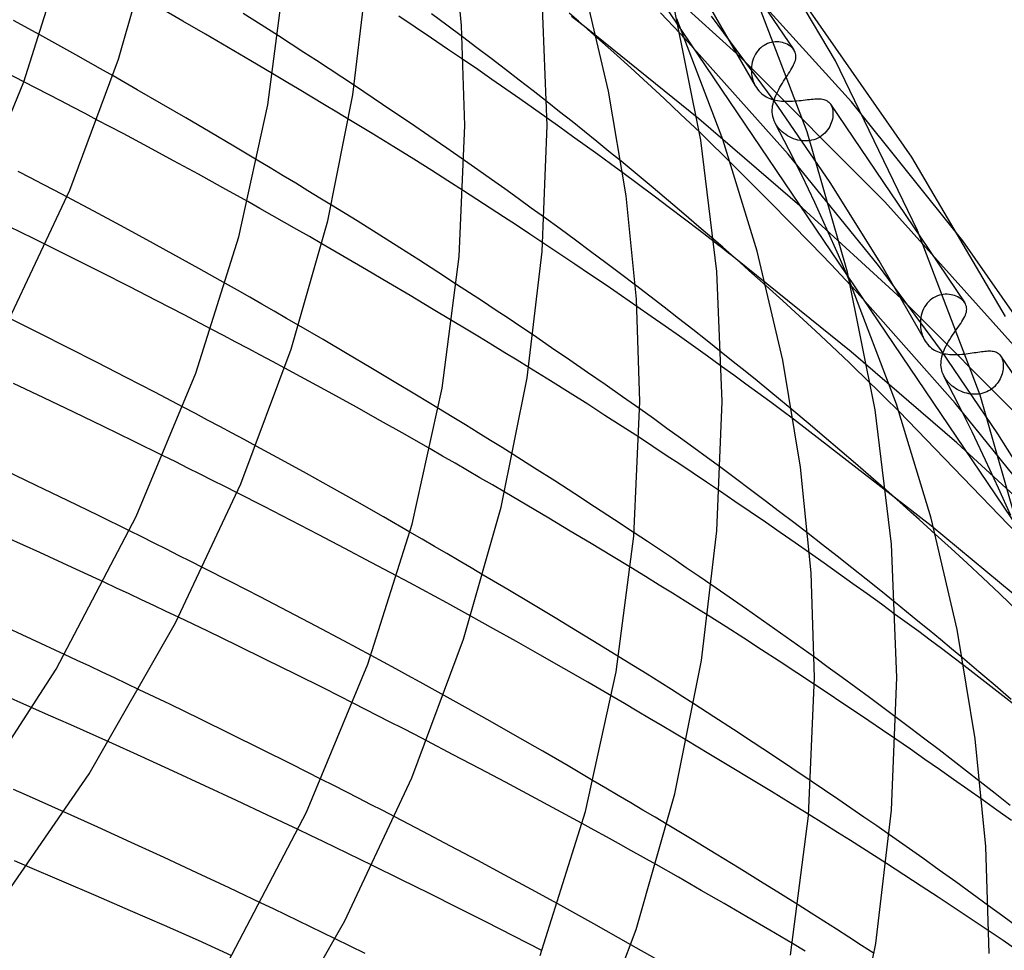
# Model space of a CAD drawing. Header units: millimetres. Extents: x -470 to 470, y -236 to 403.
# Tile 95 of 107: x 277 to 325, y 176 to 222. Entities that reach past the tile are written whole.
import ezdxf

# ---------------------------------------------------------------- set-up
doc = ezdxf.new("R2010")
doc.units = ezdxf.units.MM
doc.layers.add('HIDDEN', color=7, linetype='Continuous')
doc.layers.add('THICK', color=7, linetype='Continuous')

msp = doc.modelspace()

# ---------------------------------------------------------------- linework, layer by layer
at = {"layer": 'HIDDEN'}
for p, q in [((301.492, 233.036), (309.391, 221.346)), ((317.8, 217.678), (311.103, 225.068)), ((312.375, 219.854), (307.631, 224.183)), ((313.123, 218.446), (310.956, 222.216)), ((309.473, 220.99), (308.506, 222)), ((314.043, 217.722), (310.99, 221.837)), ((310.368, 216.849), (304.887, 221.269)), ((278.909, 220.61), (278.333, 220.927)), ((290.544, 220.48), (289.924, 220.879)), ((299.579, 220.305), (298.872, 220.838)), ((306.239, 220.066), (305.409, 220.807)), ((309.564, 221.09), (420.48, 56.95)), ((314.718, 215.125), (309.706, 220.744)), ((279.489, 220.288), (278.909, 220.61)), ((280.078, 219.959), (279.489, 220.288)), ((291.163, 220.079), (290.544, 220.48)), ((300.277, 219.775), (299.579, 220.305)), ((313.382, 220.303), (313.309, 220.233)), ((313.46, 220.366), (313.382, 220.303)), ((313.543, 220.421), (313.46, 220.366)), ((313.628, 220.469), (313.543, 220.421)), ((313.716, 220.508), (313.628, 220.469)), ((313.807, 220.54), (313.716, 220.508)), ((313.899, 220.563), (313.807, 220.54)), ((313.991, 220.579), (313.899, 220.563)), ((314.083, 220.588), (313.991, 220.579)), ((314.174, 220.589), (314.083, 220.588)), ((314.263, 220.584), (314.174, 220.589)), ((314.35, 220.573), (314.263, 220.584)), ((314.434, 220.555), (314.35, 220.573)), ((314.515, 220.532), (314.434, 220.555)), ((314.592, 220.504), (314.515, 220.532)), ((314.665, 220.472), (314.592, 220.504)), ((314.734, 220.435), (314.665, 220.472)), ((314.797, 220.394), (314.734, 220.435)), ((314.855, 220.35), (314.797, 220.394)), ((314.908, 220.302), (314.855, 220.35)), ((314.954, 220.252), (314.908, 220.302)), ((280.674, 219.624), (280.078, 219.959)), ((291.781, 219.677), (291.163, 220.079)), ((307.061, 219.323), (306.239, 220.066)), ((319.417, 212.807), (312.375, 219.854)), ((313.034, 219.798), (312.999, 219.698)), ((313.076, 219.894), (313.034, 219.798)), ((313.125, 219.987), (313.076, 219.894)), ((313.18, 220.074), (313.125, 219.987)), ((313.241, 220.157), (313.18, 220.074)), ((313.309, 220.233), (313.241, 220.157)), ((314.994, 220.199), (314.954, 220.252)), ((281.277, 219.283), (280.674, 219.624)), ((292.398, 219.274), (291.781, 219.677)), ((299.625, 219.238), (298.93, 219.714)), ((300.964, 219.249), (300.277, 219.775)), ((307.876, 218.578), (307.061, 219.323)), ((312.937, 219.388), (312.93, 219.282)), ((312.951, 219.493), (312.937, 219.388)), ((312.972, 219.597), (312.951, 219.493)), ((312.999, 219.698), (312.972, 219.597)), ((281.885, 218.937), (281.277, 219.283)), ((290.305, 218.653), (289.664, 219.034)), ((293.012, 218.869), (292.398, 219.274)), ((293.624, 218.464), (293.012, 218.869)), ((300.312, 218.763), (299.625, 219.238)), ((301.642, 218.727), (300.964, 219.249)), ((312.93, 219.282), (312.93, 219.176)), ((312.93, 219.176), (312.938, 219.05)), ((312.938, 219.05), (312.956, 218.925)), ((312.956, 218.925), (312.983, 218.801)), ((314.56, 218.774), (314.621, 218.868)), ((314.621, 218.868), (314.681, 218.959)), ((278.145, 218.341), (277.544, 218.651)), ((290.937, 218.275), (290.305, 218.653)), ((300.992, 218.291), (300.312, 218.763)), ((302.317, 218.201), (301.642, 218.727)), ((308.684, 217.832), (307.876, 218.578)), ((312.983, 218.801), (313.02, 218.679)), ((313.02, 218.679), (313.065, 218.563)), ((313.065, 218.563), (313.119, 218.452)), ((313.119, 218.452), (313.17, 218.366)), ((313.17, 218.366), (313.226, 218.285)), ((314.261, 218.281), (314.318, 218.382)), ((314.318, 218.382), (314.377, 218.483)), ((314.377, 218.483), (314.437, 218.581)), ((314.437, 218.581), (314.498, 218.678)), ((314.498, 218.678), (314.56, 218.774)), ((278.745, 218.031), (278.145, 218.341)), ((279.343, 217.721), (278.745, 218.031)), ((291.56, 217.902), (290.937, 218.275)), ((292.171, 217.535), (291.56, 217.902)), ((301.663, 217.822), (300.992, 218.291)), ((302.991, 217.673), (302.317, 218.201)), ((313.226, 218.285), (313.287, 218.209)), ((313.287, 218.209), (313.353, 218.138)), ((313.353, 218.138), (313.423, 218.072)), ((313.423, 218.072), (313.497, 218.013)), ((313.497, 218.013), (313.575, 217.96)), ((313.575, 217.96), (313.655, 217.913)), ((313.655, 217.913), (313.738, 217.871)), ((313.738, 217.871), (313.823, 217.834)), ((314.037, 217.774), (314.072, 217.875)), ((314.072, 217.875), (314.113, 217.976)), ((314.113, 217.976), (314.158, 218.077)), ((314.158, 218.077), (314.208, 218.179)), ((314.208, 218.179), (314.261, 218.281)), ((279.938, 217.411), (279.343, 217.721)), ((280.531, 217.1), (279.938, 217.411)), ((292.769, 217.173), (292.171, 217.535)), ((302.331, 217.351), (301.663, 217.822)), ((309.486, 217.081), (308.684, 217.832)), ((313.823, 217.834), (313.911, 217.803)), ((313.911, 217.803), (314.002, 217.776)), ((313.951, 217.378), (313.963, 217.475)), ((313.963, 217.475), (313.982, 217.574)), ((313.982, 217.574), (314.006, 217.673)), ((314.002, 217.776), (314.095, 217.753)), ((314.006, 217.673), (314.037, 217.774)), ((316.754, 213.748), (314.043, 217.722)), ((314.095, 217.753), (314.191, 217.735)), ((314.191, 217.735), (314.29, 217.72)), ((314.29, 217.72), (314.391, 217.71)), ((314.391, 217.71), (314.494, 217.703)), ((314.494, 217.703), (314.6, 217.699)), ((314.6, 217.699), (314.706, 217.699)), ((314.706, 217.699), (314.813, 217.702)), ((314.813, 217.702), (314.92, 217.707)), ((314.92, 217.707), (315.028, 217.714)), ((315.028, 217.714), (315.137, 217.723)), ((315.137, 217.723), (315.244, 217.734)), ((315.244, 217.734), (315.35, 217.745)), ((315.35, 217.745), (315.453, 217.757)), ((315.453, 217.757), (315.554, 217.769)), ((315.554, 217.769), (315.652, 217.781)), ((315.652, 217.781), (315.748, 217.792)), ((315.748, 217.792), (315.84, 217.801)), ((315.84, 217.801), (315.929, 217.809)), ((315.929, 217.809), (316.014, 217.815)), ((316.014, 217.815), (316.095, 217.818)), ((316.095, 217.818), (316.172, 217.819)), ((316.172, 217.819), (316.246, 217.817)), ((316.246, 217.817), (316.316, 217.811)), ((316.316, 217.811), (316.382, 217.802)), ((316.382, 217.802), (316.444, 217.788)), ((316.444, 217.788), (316.502, 217.771)), ((316.502, 217.771), (316.557, 217.749)), ((316.557, 217.749), (316.608, 217.723)), ((316.608, 217.723), (316.654, 217.692)), ((316.654, 217.692), (316.697, 217.656)), ((316.697, 217.656), (316.736, 217.615)), ((316.736, 217.615), (316.771, 217.569)), ((316.771, 217.569), (316.777, 217.56)), ((316.773, 217.566), (321.152, 211.086)), ((316.777, 217.56), (316.783, 217.551)), ((316.783, 217.551), (316.788, 217.542)), ((316.788, 217.542), (316.794, 217.533)), ((316.794, 217.533), (316.799, 217.524)), ((316.799, 217.524), (316.804, 217.515)), ((316.804, 217.515), (316.832, 217.455)), ((316.832, 217.455), (316.856, 217.39)), ((316.856, 217.39), (316.874, 217.32)), ((323.214, 210.915), (317.8, 217.678)), ((281.121, 216.789), (280.531, 217.1)), ((293.353, 216.819), (292.769, 217.173)), ((302.999, 216.878), (302.331, 217.351)), ((310.416, 216.191), (309.486, 217.081)), ((313.945, 217.282), (313.951, 217.378)), ((313.946, 217.175), (313.945, 217.282)), ((313.955, 217.07), (313.946, 217.175)), ((313.973, 216.965), (313.955, 217.07)), ((314, 216.86), (313.973, 216.965)), ((316.883, 216.917), (316.867, 216.829)), ((316.874, 217.32), (316.887, 217.246)), ((316.892, 217.003), (316.883, 216.917)), ((316.887, 217.246), (316.894, 217.168)), ((316.896, 217.087), (316.892, 217.003)), ((316.894, 217.168), (316.896, 217.087)), ((315.399, 212.525), (310.368, 216.849)), ((314.037, 216.755), (314, 216.86)), ((314.085, 216.65), (314.037, 216.755)), ((314.139, 216.555), (314.085, 216.65)), ((314.749, 215.359), (314.091, 216.639)), ((314.201, 216.462), (314.139, 216.555)), ((314.27, 216.375), (314.201, 216.462)), ((316.739, 216.475), (316.69, 216.389)), ((316.781, 216.563), (316.739, 216.475)), ((316.816, 216.651), (316.781, 216.563)), ((316.845, 216.74), (316.816, 216.651)), ((316.867, 216.829), (316.845, 216.74)), ((314.345, 216.293), (314.27, 216.375)), ((314.425, 216.217), (314.345, 216.293)), ((314.509, 216.146), (314.425, 216.217)), ((314.597, 216.082), (314.509, 216.146)), ((314.688, 216.023), (314.597, 216.082)), ((314.783, 215.969), (314.688, 216.023)), ((314.882, 215.921), (314.783, 215.969)), ((316.254, 215.958), (316.16, 215.907)), ((316.343, 216.016), (316.254, 215.958)), ((316.425, 216.081), (316.343, 216.016)), ((316.501, 216.151), (316.425, 216.081)), ((316.571, 216.226), (316.501, 216.151)), ((316.634, 216.306), (316.571, 216.226)), ((316.69, 216.389), (316.634, 216.306)), ((314.984, 215.88), (314.882, 215.921)), ((315.088, 215.844), (314.984, 215.88)), ((315.195, 215.815), (315.088, 215.844)), ((315.304, 215.793), (315.195, 215.815)), ((315.414, 215.779), (315.304, 215.793)), ((315.525, 215.772), (315.414, 215.779)), ((315.635, 215.774), (315.525, 215.772)), ((315.745, 215.784), (315.635, 215.774)), ((315.853, 215.802), (315.745, 215.784)), ((315.959, 215.829), (315.853, 215.802)), ((316.061, 215.864), (315.959, 215.829)), ((316.16, 215.907), (316.061, 215.864)), ((319.104, 209.707), (314.718, 215.125)), ((315.391, 214.066), (314.749, 215.359)), ((289.531, 214.455), (288.894, 214.837)), ((299.632, 214.36), (298.981, 214.817)), ((307.375, 214.135), (306.591, 214.78)), ((312.854, 213.788), (311.926, 214.711)), ((277.868, 213.979), (277.273, 214.288)), ((290.156, 214.079), (289.531, 214.455)), ((290.768, 213.709), (290.156, 214.079)), ((300.283, 213.901), (299.632, 214.36)), ((307.439, 213.648), (306.677, 214.213)), ((308.146, 213.493), (307.375, 214.135)), ((316.01, 212.772), (315.391, 214.066)), ((278.46, 213.669), (277.868, 213.979)), ((279.049, 213.36), (278.46, 213.669)), ((291.364, 213.347), (290.768, 213.709)), ((300.933, 213.439), (300.283, 213.901)), ((308.194, 213.085), (307.439, 213.648)), ((313.824, 212.813), (312.854, 213.788)), ((319.143, 209.938), (316.754, 213.748)), ((279.636, 213.05), (279.049, 213.36)), ((291.944, 212.994), (291.364, 213.347)), ((299.579, 212.926), (298.932, 213.343)), ((301.581, 212.975), (300.933, 213.439)), ((308.904, 212.856), (308.146, 213.493)), ((308.94, 212.523), (308.194, 213.085)), ((289.025, 212.489), (288.435, 212.821)), ((292.506, 212.651), (291.944, 212.994)), ((300.225, 212.507), (299.579, 212.926)), ((302.227, 212.509), (301.581, 212.975)), ((309.646, 212.227), (308.904, 212.856)), ((314.818, 211.804), (313.824, 212.813)), ((316.605, 211.486), (316.01, 212.772)), ((325.968, 205.506), (319.417, 212.807)), ((289.621, 212.152), (289.025, 212.489)), ((290.222, 211.81), (289.621, 212.152)), ((300.87, 212.087), (300.225, 212.507)), ((302.871, 212.043), (302.227, 212.509)), ((309.677, 211.965), (308.94, 212.523)), ((310.38, 211.599), (309.646, 212.227)), ((320.22, 208.102), (315.399, 212.525)), ((290.827, 211.465), (290.222, 211.81)), ((301.513, 211.666), (300.87, 212.087)), ((302.153, 211.243), (301.513, 211.666)), ((310.403, 211.41), (309.677, 211.965)), ((315.817, 210.779), (314.818, 211.804)), ((277.413, 211.32), (276.814, 211.614)), ((278.011, 211.026), (277.413, 211.32)), ((291.435, 211.116), (290.827, 211.465)), ((302.791, 210.821), (302.153, 211.243)), ((311.108, 210.969), (310.38, 211.599)), ((311.119, 210.859), (310.403, 211.41)), ((317.17, 210.217), (316.605, 211.486)), ((278.608, 210.73), (278.011, 211.026)), ((292.044, 210.764), (291.435, 211.116)), ((316.802, 209.755), (315.817, 210.779)), ((317.703, 208.973), (317.17, 210.217)), ((317.774, 205.514), (312.17, 210.04)), ((317.756, 208.75), (316.802, 209.755)), ((321.342, 206.106), (319.143, 209.938)), ((322.167, 205.559), (319.104, 209.707)), ((287.942, 208.506), (287.356, 208.838)), ((299.223, 208.384), (298.594, 208.796)), ((288.531, 208.17), (287.942, 208.506)), ((299.85, 207.971), (299.223, 208.384)), ((307.995, 208.216), (307.286, 208.758)), ((314.453, 207.999), (313.646, 208.728)), ((322.84, 203.008), (317.828, 208.674)), ((322.165, 208.291), (322.069, 208.267)), ((322.262, 208.306), (322.165, 208.291)), ((322.358, 208.313), (322.262, 208.306)), ((322.453, 208.313), (322.358, 208.313)), ((322.546, 208.306), (322.453, 208.313)), ((322.637, 208.293), (322.546, 208.306)), ((322.725, 208.274), (322.637, 208.293)), ((289.125, 207.83), (288.531, 208.17)), ((289.72, 207.487), (289.125, 207.83)), ((300.474, 207.557), (299.85, 207.971)), ((308.694, 207.678), (307.995, 208.216)), ((315.253, 207.269), (314.453, 207.999)), ((327.487, 200.796), (320.22, 208.102)), ((321.471, 207.873), (321.406, 207.787)), ((321.543, 207.952), (321.471, 207.873)), ((321.62, 208.025), (321.543, 207.952)), ((321.703, 208.09), (321.62, 208.025)), ((321.79, 208.147), (321.703, 208.09)), ((321.88, 208.196), (321.79, 208.147)), ((321.973, 208.236), (321.88, 208.196)), ((322.069, 208.267), (321.973, 208.236)), ((322.809, 208.249), (322.725, 208.274)), ((322.89, 208.219), (322.809, 208.249)), ((322.965, 208.184), (322.89, 208.219)), ((323.036, 208.145), (322.965, 208.184)), ((323.102, 208.103), (323.036, 208.145)), ((323.162, 208.057), (323.102, 208.103)), ((323.215, 208.008), (323.162, 208.057)), ((323.263, 207.956), (323.215, 208.008)), ((323.303, 207.903), (323.263, 207.956)), ((290.317, 207.142), (289.72, 207.487)), ((301.095, 207.144), (300.474, 207.557)), ((308.054, 207.237), (307.357, 207.721)), ((309.388, 207.138), (308.694, 207.678)), ((321.217, 207.391), (321.188, 207.284)), ((321.253, 207.496), (321.217, 207.391)), ((321.297, 207.597), (321.253, 207.496)), ((321.348, 207.694), (321.297, 207.597)), ((321.406, 207.787), (321.348, 207.694)), ((290.914, 206.795), (290.317, 207.142)), ((299.051, 206.62), (298.385, 207.021)), ((301.713, 206.73), (301.095, 207.144)), ((308.742, 206.755), (308.054, 207.237)), ((310.082, 206.594), (309.388, 207.138)), ((316.046, 206.537), (315.253, 207.269)), ((321.152, 207.064), (321.146, 206.953)), ((321.146, 206.953), (321.146, 206.842)), ((321.166, 207.175), (321.152, 207.064)), ((321.188, 207.284), (321.166, 207.175)), ((287.261, 206.305), (286.657, 206.623)), ((299.7, 206.227), (299.051, 206.62)), ((302.327, 206.316), (301.713, 206.73)), ((309.429, 206.27), (308.742, 206.755)), ((310.774, 206.048), (310.082, 206.594)), ((316.831, 205.803), (316.046, 206.537)), ((321.146, 206.842), (321.155, 206.712)), ((321.155, 206.712), (321.174, 206.584)), ((321.174, 206.584), (321.202, 206.459)), ((321.202, 206.459), (321.239, 206.338)), ((322.715, 206.328), (322.784, 206.429)), ((322.784, 206.429), (322.854, 206.528)), ((322.854, 206.528), (322.922, 206.626)), ((287.862, 205.988), (287.261, 206.305)), ((288.46, 205.67), (287.862, 205.988)), ((300.332, 205.843), (299.7, 206.227)), ((310.115, 205.783), (309.429, 206.27)), ((311.463, 205.5), (310.774, 206.048)), ((321.239, 206.338), (321.285, 206.222)), ((321.285, 206.222), (321.339, 206.112)), ((321.339, 206.112), (321.387, 206.031)), ((321.387, 206.031), (321.439, 205.953)), ((321.439, 205.953), (321.497, 205.88)), ((322.396, 205.8), (322.453, 205.907)), ((322.453, 205.907), (322.514, 206.013)), ((322.514, 206.013), (322.579, 206.12)), ((322.579, 206.12), (322.646, 206.225)), ((322.646, 206.225), (322.715, 206.328)), ((289.056, 205.353), (288.46, 205.67)), ((300.945, 205.469), (300.332, 205.843)), ((301.536, 205.107), (300.945, 205.469)), ((310.799, 205.294), (310.115, 205.783)), ((317.702, 204.974), (316.831, 205.803)), ((322.917, 201.088), (317.774, 205.514)), ((321.497, 205.88), (321.558, 205.812)), ((321.558, 205.812), (321.622, 205.751)), ((321.622, 205.751), (321.689, 205.695)), ((321.689, 205.695), (321.759, 205.645)), ((321.759, 205.645), (321.83, 205.6)), ((321.83, 205.6), (321.904, 205.559)), ((321.904, 205.559), (321.98, 205.524)), ((321.98, 205.524), (322.058, 205.493)), ((322.058, 205.493), (322.139, 205.466)), ((322.139, 205.466), (322.222, 205.443)), ((324.91, 201.527), (322.167, 205.559)), ((322.222, 205.377), (322.257, 205.482)), ((322.222, 205.443), (322.308, 205.423)), ((322.257, 205.482), (322.298, 205.588)), ((322.298, 205.588), (322.344, 205.694)), ((322.308, 205.423), (322.396, 205.408)), ((322.344, 205.694), (322.396, 205.8)), ((323.27, 205.406), (323.371, 205.418)), ((323.371, 205.418), (323.471, 205.431)), ((323.471, 205.431), (323.57, 205.444)), ((323.57, 205.444), (323.667, 205.459)), ((323.667, 205.459), (323.763, 205.473)), ((323.763, 205.473), (323.857, 205.488)), ((323.857, 205.488), (323.948, 205.502)), ((323.948, 205.502), (324.036, 205.515)), ((324.036, 205.515), (324.122, 205.527)), ((324.122, 205.527), (324.204, 205.537)), ((324.204, 205.537), (324.283, 205.546)), ((324.283, 205.546), (324.359, 205.552)), ((324.359, 205.552), (324.432, 205.556)), ((324.432, 205.556), (324.501, 205.557)), ((324.501, 205.557), (324.567, 205.555)), ((324.567, 205.555), (324.63, 205.55)), ((324.63, 205.55), (324.69, 205.541)), ((324.69, 205.541), (324.746, 205.529)), ((324.746, 205.529), (324.799, 205.513)), ((324.799, 205.513), (324.848, 205.492)), ((324.848, 205.492), (324.895, 205.467)), ((324.895, 205.467), (324.938, 205.438)), ((324.938, 205.438), (324.977, 205.404)), ((289.648, 205.036), (289.056, 205.353)), ((290.237, 204.719), (289.648, 205.036)), ((302.105, 204.756), (301.536, 205.107)), ((311.481, 204.803), (310.799, 205.294)), ((318.742, 203.963), (317.702, 204.974)), ((322.149, 204.879), (322.15, 204.969)), ((322.15, 204.969), (322.157, 205.069)), ((322.157, 205.069), (322.172, 205.171)), ((322.172, 205.171), (322.193, 205.273)), ((322.193, 205.273), (322.222, 205.377)), ((322.396, 205.408), (322.487, 205.395)), ((322.487, 205.395), (322.58, 205.387)), ((322.58, 205.387), (322.675, 205.381)), ((322.675, 205.381), (322.771, 205.379)), ((322.771, 205.379), (322.869, 205.379)), ((322.869, 205.379), (322.968, 205.382)), ((322.968, 205.382), (323.068, 205.388)), ((323.068, 205.388), (323.169, 205.396)), ((323.169, 205.396), (323.27, 205.406)), ((324.977, 205.404), (325.014, 205.366)), ((325.014, 205.366), (325.047, 205.322)), ((325.047, 205.322), (325.053, 205.314)), ((325.049, 205.319), (329.185, 199.198)), ((325.053, 205.314), (325.058, 205.305)), ((325.058, 205.305), (325.064, 205.296)), ((325.064, 205.296), (325.069, 205.287)), ((325.069, 205.287), (325.075, 205.277)), ((325.075, 205.277), (325.08, 205.268)), ((325.08, 205.268), (325.105, 205.216)), ((325.105, 205.216), (325.126, 205.16)), ((325.126, 205.16), (325.144, 205.1)), ((325.144, 205.1), (325.158, 205.037)), ((325.158, 205.037), (325.167, 204.97)), ((325.167, 204.97), (325.173, 204.9)), ((322.155, 204.79), (322.149, 204.879)), ((322.167, 204.7), (322.155, 204.79)), ((322.186, 204.61), (322.167, 204.7)), ((322.213, 204.52), (322.186, 204.61)), ((322.247, 204.43), (322.213, 204.52)), ((325.138, 204.518), (325.117, 204.438)), ((325.154, 204.597), (325.138, 204.518)), ((325.166, 204.676), (325.154, 204.597)), ((325.173, 204.752), (325.166, 204.676)), ((325.173, 204.9), (325.175, 204.827)), ((325.175, 204.827), (325.173, 204.752)), ((322.289, 204.34), (322.247, 204.43)), ((322.332, 204.263), (322.289, 204.34)), ((322.989, 202.979), (322.293, 204.332)), ((322.38, 204.188), (322.332, 204.263)), ((322.434, 204.115), (322.38, 204.188)), ((322.492, 204.045), (322.434, 204.115)), ((322.556, 203.977), (322.492, 204.045)), ((324.935, 204.045), (324.882, 203.971)), ((324.982, 204.121), (324.935, 204.045)), ((325.023, 204.199), (324.982, 204.121)), ((325.06, 204.278), (325.023, 204.199)), ((325.091, 204.358), (325.06, 204.278)), ((325.117, 204.438), (325.091, 204.358)), ((322.624, 203.912), (322.556, 203.977)), ((322.697, 203.85), (322.624, 203.912)), ((322.774, 203.791), (322.697, 203.85)), ((322.854, 203.736), (322.774, 203.791)), ((322.938, 203.685), (322.854, 203.736)), ((323.026, 203.638), (322.938, 203.685)), ((323.116, 203.595), (323.026, 203.638)), ((323.208, 203.558), (323.116, 203.595)), ((323.303, 203.525), (323.208, 203.558)), ((323.399, 203.498), (323.303, 203.525)), ((324.28, 203.529), (324.188, 203.499)), ((324.371, 203.565), (324.28, 203.529)), ((324.458, 203.608), (324.371, 203.565)), ((324.541, 203.656), (324.458, 203.608)), ((324.619, 203.71), (324.541, 203.656)), ((324.692, 203.769), (324.619, 203.71)), ((324.76, 203.832), (324.692, 203.769)), ((324.824, 203.9), (324.76, 203.832)), ((324.882, 203.971), (324.824, 203.9)), ((323.497, 203.476), (323.399, 203.498)), ((323.596, 203.46), (323.497, 203.476)), ((323.696, 203.451), (323.596, 203.46)), ((323.796, 203.447), (323.696, 203.451)), ((323.895, 203.45), (323.796, 203.447)), ((323.995, 203.46), (323.895, 203.45)), ((324.092, 203.476), (323.995, 203.46)), ((324.188, 203.499), (324.092, 203.476)), ((285.889, 202.506), (285.289, 202.823)), ((298.376, 202.351), (297.706, 202.758)), ((308.162, 202.263), (307.499, 202.735)), ((315.694, 202.039), (314.901, 202.701)), ((326.994, 195.467), (320.1, 202.62)), ((327.216, 197.578), (322.84, 203.008)), ((323.666, 201.614), (322.989, 202.979)), ((286.486, 202.19), (285.889, 202.506)), ((287.08, 201.873), (286.486, 202.19)), ((299.023, 201.956), (298.376, 202.351)), ((308.822, 201.789), (308.162, 202.263)), ((321.668, 197.054), (314.978, 202.234)), ((287.671, 201.557), (287.08, 201.873)), ((299.645, 201.574), (299.023, 201.956)), ((309.481, 201.313), (308.822, 201.789)), ((316.473, 201.383), (315.694, 202.039)), ((324.32, 200.247), (323.666, 201.614)), ((288.258, 201.242), (287.671, 201.557)), ((288.843, 200.926), (288.258, 201.242)), ((300.24, 201.207), (299.645, 201.574)), ((300.806, 200.856), (300.24, 201.207)), ((308.137, 200.908), (307.48, 201.338)), ((310.136, 200.837), (309.481, 201.313)), ((317.236, 200.733), (316.473, 201.383)), ((327.332, 197.657), (324.91, 201.527)), ((297.912, 200.444), (297.309, 200.791)), ((301.341, 200.522), (300.806, 200.856)), ((308.792, 200.476), (308.137, 200.908)), ((310.788, 200.36), (310.136, 200.837)), ((317.992, 200.084), (317.236, 200.733)), ((327.869, 196.535), (322.917, 201.088)), ((284.931, 200.157), (284.331, 200.455)), ((285.53, 199.858), (284.931, 200.157)), ((298.518, 200.094), (297.912, 200.444)), ((309.445, 200.044), (308.792, 200.476)), ((311.435, 199.883), (310.788, 200.36)), ((324.946, 198.889), (324.32, 200.247)), ((286.128, 199.559), (285.53, 199.858)), ((299.124, 199.743), (298.518, 200.094)), ((299.729, 199.39), (299.124, 199.743)), ((310.094, 199.612), (309.445, 200.044)), ((318.743, 199.432), (317.992, 200.084)), ((286.724, 199.26), (286.128, 199.559)), ((287.32, 198.959), (286.724, 199.26)), ((300.334, 199.037), (299.729, 199.39)), ((310.74, 199.179), (310.094, 199.612)), ((319.489, 198.779), (318.743, 199.432)), ((287.914, 198.658), (287.32, 198.959)), ((300.936, 198.684), (300.334, 199.037)), ((311.382, 198.747), (310.74, 199.179)), ((325.54, 197.55), (324.946, 198.889)), ((283.285, 196.508), (282.686, 196.805)), ((327.868, 191.899), (321.668, 197.054)), ((283.883, 196.21), (283.285, 196.508)), ((296.92, 196.397), (296.322, 196.744)), ((297.518, 196.05), (296.92, 196.397)), ((307.869, 196.288), (307.231, 196.713)), ((316.393, 196.126), (315.682, 196.677)), ((322.649, 195.94), (321.873, 196.649)), ((284.48, 195.911), (283.883, 196.21)), ((285.075, 195.611), (284.48, 195.911)), ((298.115, 195.701), (297.518, 196.05)), ((308.504, 195.863), (307.869, 196.288)), ((309.135, 195.438), (308.504, 195.863)), ((317.104, 195.57), (316.393, 196.126)), ((323.419, 195.23), (322.649, 195.94)), ((285.669, 195.311), (285.075, 195.611)), ((298.71, 195.353), (298.115, 195.701)), ((309.761, 195.014), (309.135, 195.438)), ((316.464, 195.234), (315.762, 195.729)), ((317.812, 195.012), (317.104, 195.57)), ((286.262, 195.011), (285.669, 195.311)), ((299.303, 195.004), (298.71, 195.353)), ((299.892, 194.656), (299.303, 195.004)), ((307.773, 194.583), (307.068, 195.015)), ((310.382, 194.591), (309.761, 195.014)), ((317.164, 194.736), (316.464, 195.234)), ((318.518, 194.451), (317.812, 195.012)), ((324.183, 194.519), (323.419, 195.23)), ((296.312, 194.27), (295.706, 194.596)), ((308.45, 194.168), (307.773, 194.583)), ((310.999, 194.169), (310.382, 194.591)), ((317.862, 194.236), (317.164, 194.736)), ((319.22, 193.889), (318.518, 194.451)), ((324.993, 193.752), (324.183, 194.519)), ((282.058, 194.024), (281.447, 194.309)), ((282.665, 193.739), (282.058, 194.024)), ((296.915, 193.945), (296.312, 194.27)), ((297.515, 193.62), (296.915, 193.945)), ((309.096, 193.769), (308.45, 194.168)), ((318.559, 193.735), (317.862, 194.236)), ((283.27, 193.455), (282.665, 193.739)), ((283.872, 193.17), (283.27, 193.455)), ((298.111, 193.296), (297.515, 193.62)), ((309.708, 193.389), (309.096, 193.769)), ((319.252, 193.232), (318.559, 193.735)), ((319.917, 193.327), (319.22, 193.889)), ((325.961, 192.815), (324.993, 193.752)), ((284.471, 192.886), (283.872, 193.17)), ((298.703, 192.972), (298.111, 193.296)), ((299.292, 192.649), (298.703, 192.972)), ((310.283, 193.029), (309.708, 193.389)), ((310.819, 192.692), (310.283, 193.029)), ((319.942, 192.728), (319.252, 193.232)), ((285.067, 192.602), (284.471, 192.886)), ((280.142, 190.504), (279.53, 190.789)), ((295.035, 190.415), (294.434, 190.739)), ((307.19, 190.244), (306.479, 190.684)), ((316.668, 190.165), (315.994, 190.653)), ((323.996, 189.948), (323.197, 190.622)), ((280.752, 190.219), (280.142, 190.504)), ((281.358, 189.934), (280.752, 190.219)), ((295.633, 190.091), (295.035, 190.415)), ((307.857, 189.829), (307.19, 190.244)), ((317.338, 189.677), (316.668, 190.165)), ((329.853, 185.094), (323.263, 190.257)), ((281.962, 189.649), (281.358, 189.934)), ((282.562, 189.364), (281.962, 189.649)), ((296.226, 189.767), (295.633, 190.091)), ((296.817, 189.445), (296.226, 189.767)), ((308.476, 189.44), (307.857, 189.829)), ((318.005, 189.188), (317.338, 189.677)), ((324.779, 189.279), (323.996, 189.948)), ((283.16, 189.08), (282.562, 189.364)), ((297.403, 189.123), (296.817, 189.445)), ((309.044, 189.081), (308.476, 189.44)), ((316.667, 188.89), (315.999, 189.334)), ((318.668, 188.699), (318.005, 189.188)), ((325.557, 188.609), (324.779, 189.279)), ((297.986, 188.801), (297.403, 189.123)), ((306.752, 188.4), (306.135, 188.76)), ((309.59, 188.733), (309.044, 189.081)), ((310.135, 188.384), (309.59, 188.733)), ((317.332, 188.446), (316.667, 188.89)), ((319.325, 188.211), (318.668, 188.699)), ((278.608, 187.907), (277.991, 188.179)), ((294.168, 188.116), (293.568, 188.421)), ((307.367, 188.039), (306.752, 188.4)), ((317.992, 188.002), (317.332, 188.446)), ((319.977, 187.724), (319.325, 188.211)), ((279.225, 187.635), (278.608, 187.907)), ((294.767, 187.811), (294.168, 188.116)), ((295.364, 187.506), (294.767, 187.811)), ((307.978, 187.68), (307.367, 188.039)), ((318.648, 187.558), (317.992, 188.002)), ((279.84, 187.362), (279.225, 187.635)), ((280.453, 187.089), (279.84, 187.362)), ((295.96, 187.2), (295.364, 187.506)), ((308.585, 187.321), (307.978, 187.68)), ((309.188, 186.964), (308.585, 187.321)), ((319.299, 187.116), (318.648, 187.558)), ((281.065, 186.815), (280.453, 187.089)), ((281.675, 186.542), (281.065, 186.815)), ((296.554, 186.894), (295.96, 187.2)), ((297.146, 186.588), (296.554, 186.894)), ((309.785, 186.609), (309.188, 186.964)), ((319.945, 186.674), (319.299, 187.116)), ((292.623, 184.414), (292.025, 184.718)), ((293.22, 184.11), (292.623, 184.414)), ((305.849, 184.292), (305.238, 184.651)), ((316.485, 184.192), (315.837, 184.631)), ((324.786, 184.026), (324.061, 184.596)), ((277.67, 183.949), (277.051, 184.222)), ((278.288, 183.674), (277.67, 183.949)), ((293.815, 183.805), (293.22, 184.11)), ((306.456, 183.933), (305.849, 184.292)), ((307.058, 183.577), (306.456, 183.933)), ((317.128, 183.755), (316.485, 184.192)), ((325.509, 183.453), (324.786, 184.026)), ((278.904, 183.4), (278.288, 183.674)), ((279.519, 183.125), (278.904, 183.4)), ((294.408, 183.5), (293.815, 183.805)), ((295, 183.195), (294.408, 183.5)), ((307.654, 183.222), (307.058, 183.577)), ((317.765, 183.319), (317.128, 183.755)), ((324.861, 183.225), (324.146, 183.736)), ((295.589, 182.889), (295, 183.195)), ((308.243, 182.871), (307.654, 183.222)), ((316.444, 182.558), (315.715, 183.012)), ((318.397, 182.884), (317.765, 183.319)), ((325.573, 182.712), (324.861, 183.225)), ((305.29, 182.245), (304.696, 182.57)), ((308.825, 182.523), (308.243, 182.871)), ((317.122, 182.134), (316.444, 182.558)), ((319.023, 182.451), (318.397, 182.884)), ((319.642, 182.02), (319.023, 182.451)), ((291.496, 181.985), (290.895, 182.272)), ((292.097, 181.696), (291.496, 181.985)), ((305.879, 181.92), (305.29, 182.245)), ((317.744, 181.741), (317.122, 182.134)), ((292.697, 181.407), (292.097, 181.696)), ((306.47, 181.593), (305.879, 181.92)), ((307.07, 181.259), (306.47, 181.593)), ((318.329, 181.369), (317.744, 181.741)), ((293.297, 181.116), (292.697, 181.407)), ((293.897, 180.824), (293.297, 181.116)), ((307.676, 180.919), (307.07, 181.259)), ((318.914, 180.994), (318.329, 181.369)), ((277.725, 180.484), (277.096, 180.75)), ((294.496, 180.532), (293.897, 180.824)), ((308.29, 180.573), (307.676, 180.919)), ((319.498, 180.619), (318.914, 180.994)), ((289.69, 178.415), (289.089, 178.702)), ((304.094, 178.337), (303.517, 178.655)), ((315.841, 178.211), (315.211, 178.61)), ((290.291, 178.126), (289.69, 178.415)), ((290.892, 177.836), (290.291, 178.126)), ((304.675, 178.015), (304.094, 178.337)), ((316.453, 177.821), (315.841, 178.211)), ((325.152, 178.068), (324.466, 178.571)), ((291.493, 177.546), (290.892, 177.836)), ((305.264, 177.686), (304.675, 178.015)), ((305.861, 177.351), (305.264, 177.686)), ((317.064, 177.428), (316.453, 177.821)), ((325.833, 177.565), (325.152, 178.068)), ((292.093, 177.254), (291.493, 177.546)), ((292.693, 176.961), (292.093, 177.254)), ((306.463, 177.011), (305.861, 177.351)), ((317.675, 177.034), (317.064, 177.428)), ((325.171, 176.873), (324.492, 177.33)), ((307.071, 176.666), (306.463, 177.011)), ((315.551, 176.359), (314.92, 176.733)), ((318.285, 176.639), (317.675, 177.034)), ((325.845, 176.416), (325.171, 176.873)), ((318.893, 176.242), (318.285, 176.639))]:
    msp.add_line(p, q, dxfattribs=at)
at = {"layer": 'THICK'}
for p, q in [((317.015, 219.661), (312.551, 227.224)), ((298.837, 221.394), (298.344, 226.305)), ((282.157, 219.751), (283.886, 225.82)), ((277.543, 218.649), (279.568, 225.074)), ((289.416, 217.525), (290.232, 223.754)), ((293.554, 218.017), (294.265, 223.99)), ((315.645, 216.207), (312.659, 224.042)), ((305.981, 218.196), (304.751, 223.394)), ((303, 216.517), (302.752, 222.694)), ((313.102, 222.999), (314.994, 220.199)), ((320.726, 214.974), (315.145, 222.992)), ((285.287, 221.597), (284.189, 222.227)), ((310.478, 215.81), (309.154, 222.341)), ((289.092, 221.411), (288.216, 221.965)), ((296.576, 221.304), (295.779, 221.835)), ((298.123, 221.398), (297.367, 221.959)), ((304.519, 221.594), (304.07, 221.986)), ((304.531, 221.548), (304.174, 221.825)), ((311.548, 215.837), (309.307, 221.707)), ((278.333, 220.927), (277.047, 221.63)), ((286.389, 220.958), (285.287, 221.597)), ((289.924, 220.879), (289.092, 221.411)), ((297.367, 220.773), (296.576, 221.304)), ((298.872, 220.838), (298.123, 221.398)), ((299, 216.517), (298.837, 221.394)), ((304.965, 221.201), (304.519, 221.594)), ((304.887, 221.269), (304.531, 221.548)), ((309.391, 221.346), (309.564, 221.09)), ((287.491, 220.316), (286.389, 220.958)), ((298.152, 220.243), (297.367, 220.773)), ((305.409, 220.807), (304.965, 221.201)), ((309.512, 220.949), (309.473, 220.99)), ((309.551, 220.908), (309.512, 220.949)), ((309.59, 220.867), (309.551, 220.908)), ((309.629, 220.826), (309.59, 220.867)), ((309.667, 220.785), (309.629, 220.826)), ((309.706, 220.744), (309.667, 220.785)), ((288.584, 219.673), (287.491, 220.316)), ((298.93, 219.714), (298.152, 220.243)), ((315, 220.191), (314.994, 220.199)), ((315.005, 220.182), (315, 220.191)), ((315.011, 220.173), (315.005, 220.182)), ((315.016, 220.164), (315.011, 220.173)), ((315.022, 220.155), (315.016, 220.164)), ((315.027, 220.145), (315.022, 220.155)), ((315.054, 220.086), (315.027, 220.145)), ((315.075, 220.024), (315.054, 220.086)), ((315.087, 219.96), (315.075, 220.024)), ((315.082, 219.76), (315.091, 219.828)), ((315.093, 219.895), (315.087, 219.96)), ((315.091, 219.828), (315.093, 219.895)), ((277.544, 218.651), (276.174, 219.351)), ((279.777, 213.384), (282.157, 219.751)), ((289.664, 219.034), (288.584, 219.673)), ((314.849, 219.224), (314.898, 219.308)), ((314.898, 219.308), (314.942, 219.389)), ((314.942, 219.389), (314.982, 219.467)), ((314.982, 219.467), (315.016, 219.543)), ((315.016, 219.543), (315.044, 219.617)), ((315.044, 219.617), (315.066, 219.69)), ((315.066, 219.69), (315.082, 219.76)), ((321.009, 211.42), (317.015, 219.661)), ((283.061, 218.263), (281.885, 218.937)), ((314.681, 218.959), (314.74, 219.05)), ((314.74, 219.05), (314.796, 219.139)), ((314.796, 219.139), (314.849, 219.224)), ((274.726, 211.867), (277.543, 218.649)), ((294.541, 217.853), (293.624, 218.464)), ((284.245, 217.579), (283.061, 218.263)), ((292.324, 211.885), (293.554, 218.017)), ((306.833, 213.102), (305.981, 218.196)), ((285.428, 216.889), (284.245, 217.579)), ((287.997, 211.099), (289.416, 217.525)), ((295.451, 217.241), (294.541, 217.853)), ((303.599, 217.193), (302.991, 217.673)), ((296.351, 216.631), (295.451, 217.241)), ((304.205, 216.711), (303.599, 217.193)), ((282.371, 216.128), (281.121, 216.789)), ((286.602, 216.198), (285.428, 216.889)), ((294.482, 216.131), (293.353, 216.819)), ((297.24, 216.023), (296.351, 216.631)), ((298.724, 210.15), (299, 216.517)), ((302.758, 210.399), (303, 216.517)), ((303.618, 216.436), (302.999, 216.878)), ((304.235, 215.993), (303.618, 216.436)), ((304.808, 216.228), (304.205, 216.711)), ((283.607, 215.466), (282.371, 216.128)), ((287.76, 215.513), (286.602, 216.198)), ((295.536, 215.482), (294.482, 216.131)), ((298.117, 215.418), (297.24, 216.023)), ((304.85, 215.549), (304.235, 215.993)), ((305.407, 215.745), (304.808, 216.228)), ((310.649, 215.965), (310.416, 216.191)), ((310.89, 215.73), (310.649, 215.965)), ((317.604, 209.384), (315.645, 216.207)), ((288.894, 214.837), (287.76, 215.513)), ((296.507, 214.88), (295.536, 215.482)), ((305.462, 215.104), (304.85, 215.549)), ((306.002, 215.262), (305.407, 215.745)), ((311.247, 209.425), (310.478, 215.81)), ((311.139, 215.486), (310.89, 215.73)), ((311.395, 215.235), (311.139, 215.486)), ((313.209, 210.411), (311.548, 215.837)), ((284.83, 214.807), (283.607, 215.466)), ((298.981, 214.817), (298.117, 215.418)), ((306.071, 214.658), (305.462, 215.104)), ((306.591, 214.78), (306.002, 215.262)), ((311.658, 214.977), (311.395, 215.235)), ((286.036, 214.149), (284.83, 214.807)), ((297.381, 214.332), (296.507, 214.88)), ((306.677, 214.213), (306.071, 214.658)), ((311.926, 214.711), (311.658, 214.977)), ((325.281, 207.234), (320.726, 214.974)), ((287.227, 213.494), (286.036, 214.149)), ((298.163, 213.835), (297.381, 214.332)), ((298.932, 213.343), (298.163, 213.835)), ((276.7, 206.822), (279.777, 213.384)), ((288.435, 212.821), (287.227, 213.494)), ((307.334, 208.081), (306.833, 213.102)), ((280.951, 212.352), (279.636, 213.05)), ((293.75, 211.884), (292.506, 212.651)), ((282.25, 211.654), (280.951, 212.352)), ((283.533, 210.959), (282.25, 211.654)), ((290.545, 205.64), (292.324, 211.885)), ((294.864, 211.189), (293.75, 211.884)), ((303.624, 211.493), (302.871, 212.043)), ((295.834, 210.576), (294.864, 211.189)), ((304.371, 210.943), (303.624, 211.493)), ((324.054, 203.409), (321.009, 211.42)), ((279.969, 210.052), (278.608, 210.73)), ((284.797, 210.267), (283.533, 210.959)), ((285.912, 204.481), (287.997, 211.099)), ((293.127, 210.135), (292.044, 210.764)), ((303.568, 210.302), (302.791, 210.821)), ((305.112, 210.394), (304.371, 210.943)), ((311.535, 210.597), (311.108, 210.969)), ((311.294, 210.723), (311.119, 210.859)), ((311.469, 210.587), (311.294, 210.723)), ((321.152, 211.086), (323.303, 207.902)), ((328.901, 202.721), (323.214, 210.915)), ((286.059, 209.567), (284.797, 210.267)), ((296.756, 209.986), (295.834, 210.576)), ((302.027, 204.256), (302.758, 210.399)), ((304.34, 209.784), (303.568, 210.302)), ((305.845, 209.846), (305.112, 210.394)), ((311.645, 210.451), (311.469, 210.587)), ((311.961, 210.224), (311.535, 210.597)), ((311.82, 210.314), (311.645, 210.451)), ((311.995, 210.177), (311.82, 210.314)), ((312.385, 209.851), (311.961, 210.224)), ((314.457, 205.101), (313.209, 210.411)), ((281.324, 209.37), (279.969, 210.052)), ((294.207, 209.504), (293.127, 210.135)), ((297.676, 209.393), (296.756, 209.986)), ((297.885, 203.739), (298.724, 210.15)), ((305.106, 209.266), (304.34, 209.784)), ((306.571, 209.301), (305.845, 209.846)), ((312.17, 210.04), (311.995, 210.177)), ((312.807, 209.477), (312.385, 209.851)), ((282.671, 208.686), (281.324, 209.37)), ((287.356, 208.838), (286.059, 209.567)), ((295.278, 208.873), (294.207, 209.504)), ((298.594, 208.796), (297.676, 209.393)), ((305.864, 208.749), (305.106, 209.266)), ((307.286, 208.758), (306.571, 209.301)), ((311.5, 203.094), (311.247, 209.425)), ((313.227, 209.103), (312.807, 209.477)), ((318.956, 202.695), (317.604, 209.384)), ((296.335, 208.247), (295.278, 208.873)), ((313.646, 208.728), (313.227, 209.103)), ((319.983, 202.966), (317.703, 208.973)), ((284.01, 207.999), (282.671, 208.686)), ((306.615, 208.234), (305.864, 208.749)), ((317.768, 208.737), (317.756, 208.75)), ((317.78, 208.725), (317.768, 208.737)), ((317.792, 208.712), (317.78, 208.725)), ((317.804, 208.699), (317.792, 208.712)), ((317.816, 208.686), (317.804, 208.699)), ((317.828, 208.674), (317.816, 208.686)), ((285.339, 207.311), (284.01, 207.999)), ((297.373, 207.628), (296.335, 208.247)), ((307.357, 207.721), (306.615, 208.234)), ((307.5, 203.093), (307.334, 208.081)), ((323.309, 207.894), (323.303, 207.903)), ((323.315, 207.885), (323.309, 207.894)), ((323.32, 207.876), (323.315, 207.885)), ((323.326, 207.867), (323.32, 207.876)), ((323.331, 207.858), (323.326, 207.867)), ((323.336, 207.849), (323.331, 207.858)), ((323.365, 207.786), (323.336, 207.849)), ((298.385, 207.021), (297.373, 207.628)), ((323.336, 207.301), (323.363, 207.375)), ((323.363, 207.375), (323.383, 207.447)), ((323.385, 207.721), (323.365, 207.786)), ((323.383, 207.447), (323.395, 207.518)), ((323.397, 207.655), (323.385, 207.721)), ((323.395, 207.518), (323.4, 207.587)), ((323.4, 207.587), (323.397, 207.655)), ((278.287, 206.42), (276.86, 207.132)), ((286.657, 206.623), (285.339, 207.311)), ((323.051, 206.81), (323.11, 206.898)), ((323.11, 206.898), (323.166, 206.983)), ((323.166, 206.983), (323.217, 207.067)), ((323.217, 207.067), (323.262, 207.147)), ((323.262, 207.147), (323.302, 207.225)), ((323.302, 207.225), (323.336, 207.301)), ((279.707, 205.705), (278.287, 206.42)), ((292.096, 206.105), (290.914, 206.795)), ((322.922, 206.626), (322.988, 206.719)), ((322.988, 206.719), (323.051, 206.81)), ((293.268, 205.415), (292.096, 206.105)), ((303.216, 205.714), (302.327, 206.316)), ((281.119, 204.987), (279.707, 205.705)), ((288.095, 199.086), (290.545, 205.64)), ((304.094, 205.113), (303.216, 205.714)), ((312.047, 205.032), (311.463, 205.5)), ((282.521, 204.266), (281.119, 204.987)), ((294.422, 204.731), (293.268, 205.415)), ((304.961, 204.515), (304.094, 205.113)), ((312.627, 204.565), (312.047, 205.032)), ((315.323, 199.898), (314.457, 205.101)), ((283.012, 197.496), (285.912, 204.481)), ((291.413, 204.083), (290.237, 204.719)), ((295.552, 204.057), (294.422, 204.731)), ((303.167, 204.097), (302.105, 204.756)), ((305.815, 203.921), (304.961, 204.515)), ((312.072, 204.375), (311.481, 204.803)), ((313.203, 204.097), (312.627, 204.565)), ((283.911, 203.545), (282.521, 204.266)), ((292.574, 203.449), (291.413, 204.083)), ((296.649, 203.398), (295.552, 204.057)), ((300.763, 197.951), (302.027, 204.256)), ((304.118, 203.501), (303.167, 204.097)), ((312.66, 203.947), (312.072, 204.375)), ((313.774, 203.63), (313.203, 204.097)), ((278.515, 203.276), (277.04, 203.974)), ((285.289, 202.823), (283.911, 203.545)), ((296.425, 197.125), (297.885, 203.739)), ((304.967, 202.961), (304.118, 203.501)), ((306.658, 203.33), (305.815, 203.921)), ((313.245, 203.519), (312.66, 203.947)), ((313.826, 203.09), (313.245, 203.519)), ((314.34, 203.165), (313.774, 203.63)), ((318.958, 203.751), (318.742, 203.963)), ((319.179, 203.534), (318.958, 203.751)), ((319.403, 203.312), (319.179, 203.534)), ((279.974, 202.579), (278.515, 203.276)), ((293.723, 202.815), (292.574, 203.449)), ((297.706, 202.758), (296.649, 203.398)), ((307.499, 202.735), (306.658, 203.33)), ((307.216, 196.546), (307.5, 203.093)), ((311.252, 196.808), (311.5, 203.094)), ((314.404, 202.662), (313.826, 203.09)), ((314.901, 202.701), (314.34, 203.165)), ((319.632, 203.086), (319.403, 203.312)), ((319.864, 202.855), (319.632, 203.086)), ((326.053, 196.426), (324.054, 203.409)), ((281.429, 201.877), (279.974, 202.579)), ((294.894, 202.162), (293.723, 202.815)), ((305.806, 202.423), (304.967, 202.961)), ((314.978, 202.234), (314.404, 202.662)), ((319.741, 196.155), (318.956, 202.695)), ((320.1, 202.62), (319.864, 202.855)), ((321.667, 197.429), (319.983, 202.966)), ((296.092, 201.485), (294.894, 202.162)), ((306.644, 201.882), (305.806, 202.423)), ((282.882, 201.168), (281.429, 201.877)), ((307.48, 201.338), (306.644, 201.882)), ((284.331, 200.455), (282.882, 201.168)), ((297.309, 200.791), (296.092, 201.485)), ((290.073, 200.258), (288.843, 200.926)), ((291.287, 199.592), (290.073, 200.258)), ((302.388, 199.861), (301.341, 200.522)), ((278.153, 199.017), (276.634, 199.742)), ((303.362, 199.239), (302.388, 199.861)), ((312.164, 199.344), (311.435, 199.883)), ((315.832, 194.768), (315.323, 199.898)), ((292.505, 198.915), (291.287, 199.592)), ((304.335, 198.612), (303.362, 199.239)), ((312.885, 198.805), (312.164, 199.344)), ((279.667, 198.286), (278.153, 199.017)), ((284.928, 192.332), (288.095, 199.086)), ((293.757, 198.211), (292.505, 198.915)), ((312.131, 198.24), (311.382, 198.747)), ((313.598, 198.269), (312.885, 198.805)), ((319.89, 198.425), (319.489, 198.779)), ((281.179, 197.549), (279.667, 198.286)), ((289.237, 197.984), (287.914, 198.658)), ((302.015, 198.048), (300.936, 198.684)), ((305.305, 197.981), (304.335, 198.612)), ((312.873, 197.733), (312.131, 198.24)), ((314.303, 197.735), (313.598, 198.269)), ((320.29, 198.071), (319.89, 198.425)), ((290.553, 197.307), (289.237, 197.984)), ((295.032, 197.485), (293.757, 198.211)), ((298.933, 191.529), (300.763, 197.951)), ((303.079, 197.417), (302.015, 198.048)), ((306.27, 197.348), (305.305, 197.981)), ((320.688, 197.716), (320.29, 198.071)), ((279.124, 190.083), (283.012, 197.496)), ((282.686, 196.805), (281.179, 197.549)), ((291.858, 196.629), (290.553, 197.307)), ((296.322, 196.744), (295.032, 197.485)), ((304.122, 196.794), (303.079, 197.417)), ((307.231, 196.713), (306.27, 197.348)), ((313.608, 197.229), (312.873, 197.733)), ((314.998, 197.204), (314.303, 197.735)), ((321.085, 197.361), (320.688, 197.716)), ((321.48, 197.005), (321.085, 197.361)), ((322.934, 192.007), (321.667, 197.429)), ((294.281, 190.316), (296.425, 197.125)), ((310.5, 190.496), (311.252, 196.808)), ((314.334, 196.727), (313.608, 197.229)), ((315.682, 196.677), (314.998, 197.204)), ((321.873, 196.649), (321.48, 197.005)), ((278.325, 195.748), (276.742, 196.467)), ((293.153, 195.951), (291.858, 196.629)), ((305.138, 196.184), (304.122, 196.794)), ((306.354, 189.954), (307.216, 196.546)), ((315.052, 196.227), (314.334, 196.727)), ((294.436, 195.273), (293.153, 195.951)), ((306.121, 195.59), (305.138, 196.184)), ((315.762, 195.729), (315.052, 196.227)), ((320, 189.671), (319.741, 196.155)), ((279.894, 195.029), (278.325, 195.748)), ((307.068, 195.015), (306.121, 195.59)), ((281.447, 194.309), (279.894, 195.029)), ((287.653, 194.301), (286.262, 195.011)), ((295.706, 194.596), (294.436, 195.273)), ((301.084, 193.949), (299.892, 194.656)), ((316, 189.67), (315.832, 194.768)), ((289.034, 193.589), (287.653, 194.301)), ((302.25, 193.253), (301.084, 193.949)), ((311.851, 193.581), (310.999, 194.169)), ((290.404, 192.876), (289.034, 193.589)), ((312.69, 192.997), (311.851, 193.581)), ((303.38, 192.574), (302.25, 193.253)), ((313.519, 192.416), (312.69, 192.997)), ((320.477, 192.873), (319.917, 193.327)), ((286.492, 191.918), (285.067, 192.602)), ((291.762, 192.163), (290.404, 192.876)), ((300.385, 192.044), (299.292, 192.649)), ((304.467, 191.916), (303.38, 192.574)), ((311.694, 192.135), (310.819, 192.692)), ((320.505, 192.315), (319.942, 192.728)), ((321.031, 192.42), (320.477, 192.873)), ((277.92, 191.534), (276.293, 192.278)), ((280.722, 184.993), (284.928, 192.332)), ((293.105, 191.45), (291.762, 192.163)), ((301.504, 191.418), (300.385, 192.044)), ((312.56, 191.58), (311.694, 192.135)), ((314.346, 191.832), (313.519, 192.416)), ((321.064, 191.902), (320.505, 192.315)), ((321.581, 191.967), (321.031, 192.42)), ((279.53, 190.789), (277.92, 191.534)), ((287.915, 191.228), (286.492, 191.918)), ((305.502, 191.284), (304.467, 191.916)), ((313.424, 191.022), (312.56, 191.58)), ((315.171, 191.244), (314.346, 191.832)), ((321.62, 191.49), (321.064, 191.902)), ((322.126, 191.517), (321.581, 191.967)), ((323.812, 186.695), (322.934, 192.007)), ((289.335, 190.533), (287.915, 191.228)), ((294.434, 190.739), (293.105, 191.45)), ((296.413, 184.789), (298.933, 191.529)), ((302.645, 190.772), (301.504, 191.418)), ((306.479, 190.684), (305.502, 191.284)), ((315.994, 190.653), (315.171, 191.244)), ((322.172, 191.078), (321.62, 191.49)), ((322.665, 191.068), (322.126, 191.517)), ((322.72, 190.667), (322.172, 191.078)), ((323.197, 190.622), (322.665, 191.068)), ((303.802, 190.111), (302.645, 190.772)), ((314.286, 190.461), (313.424, 191.022)), ((323.263, 190.257), (322.72, 190.667)), ((290.752, 189.833), (289.335, 190.533)), ((291.3, 183.127), (294.281, 190.316)), ((304.967, 189.439), (303.802, 190.111)), ((309.201, 184.017), (310.5, 190.496)), ((315.145, 189.898), (314.286, 190.461)), ((273.97, 182.099), (279.124, 190.083)), ((292.163, 189.129), (290.752, 189.833)), ((304.854, 183.153), (306.354, 189.954)), ((315.999, 189.334), (315.145, 189.898)), ((315.709, 182.943), (316, 189.67)), ((319.745, 183.216), (320, 189.671)), ((306.135, 188.76), (304.967, 189.439)), ((277.991, 188.179), (276.293, 188.921)), ((284.646, 188.367), (283.16, 189.08)), ((293.568, 188.421), (292.163, 189.129)), ((299.152, 188.151), (297.986, 188.801)), ((286.131, 187.648), (284.646, 188.367)), ((311.096, 187.764), (310.135, 188.384)), ((300.346, 187.477), (299.152, 188.151)), ((312.055, 187.14), (311.096, 187.764)), ((320.677, 187.197), (319.977, 187.724)), ((287.612, 186.923), (286.131, 187.648)), ((301.559, 186.786), (300.346, 187.477)), ((289.089, 186.192), (287.612, 186.923)), ((302.784, 186.081), (301.559, 186.786)), ((313.01, 186.515), (312.055, 187.14)), ((321.37, 186.673), (320.677, 187.197)), ((283.248, 185.831), (281.675, 186.542)), ((298.434, 185.917), (297.146, 186.588)), ((310.867, 185.962), (309.785, 186.609)), ((313.959, 185.887), (313.01, 186.515)), ((320.661, 186.182), (319.945, 186.674)), ((322.053, 186.152), (321.37, 186.673)), ((324.329, 181.454), (323.812, 186.695)), ((284.808, 185.12), (283.248, 185.831)), ((290.561, 185.457), (289.089, 186.192)), ((299.712, 185.246), (298.434, 185.917)), ((304.013, 185.368), (302.784, 186.081)), ((311.919, 185.329), (310.867, 185.962)), ((314.902, 185.259), (313.959, 185.887)), ((321.369, 185.691), (320.661, 186.182)), ((322.726, 185.634), (322.053, 186.152)), ((292.025, 184.718), (290.561, 185.457)), ((305.238, 184.651), (304.013, 185.368)), ((312.937, 184.714), (311.919, 185.329)), ((322.069, 185.204), (321.369, 185.691)), ((323.394, 185.117), (322.726, 185.634)), ((275.477, 177.379), (280.722, 184.993)), ((286.354, 184.407), (284.808, 185.12)), ((300.978, 184.575), (299.712, 185.246)), ((315.837, 184.631), (314.902, 185.259)), ((322.762, 184.717), (322.069, 185.204)), ((324.061, 184.596), (323.394, 185.117)), ((287.884, 183.695), (286.354, 184.407)), ((293.157, 177.843), (296.413, 184.789)), ((302.232, 183.905), (300.978, 184.575)), ((313.912, 184.12), (312.937, 184.714)), ((323.455, 184.228), (322.762, 184.717)), ((303.471, 183.237), (302.232, 183.905)), ((307.321, 177.418), (309.201, 184.017)), ((314.84, 183.551), (313.912, 184.12)), ((324.146, 183.736), (323.455, 184.228)), ((289.399, 182.983), (287.884, 183.695)), ((315.715, 183.012), (314.84, 183.551)), ((281.152, 182.389), (279.519, 183.125)), ((287.303, 175.502), (291.3, 183.127)), ((290.895, 182.272), (289.399, 182.983)), ((302.651, 176.152), (304.854, 183.153)), ((304.696, 182.57), (303.471, 183.237)), ((314.824, 176.17), (315.709, 182.943)), ((318.973, 176.735), (319.745, 183.216)), ((296.946, 182.181), (295.589, 182.889)), ((310.049, 181.786), (308.825, 182.523)), ((282.773, 181.652), (281.152, 182.389)), ((298.29, 181.473), (296.946, 182.181)), ((320.451, 181.453), (319.642, 182.02)), ((284.378, 180.914), (282.773, 181.652)), ((311.222, 181.075), (310.049, 181.786)), ((299.621, 180.766), (298.29, 181.473)), ((312.335, 180.396), (311.222, 181.075)), ((321.259, 180.882), (320.451, 181.453)), ((324.5, 176.247), (324.329, 181.454)), ((285.966, 180.176), (284.378, 180.914)), ((295.884, 179.85), (294.496, 180.532)), ((300.936, 180.06), (299.621, 180.766)), ((309.383, 179.952), (308.29, 180.573)), ((320.339, 180.075), (319.498, 180.619)), ((322.065, 180.307), (321.259, 180.882)), ((279.401, 179.77), (277.725, 180.484)), ((287.537, 179.438), (285.966, 180.176)), ((302.236, 179.356), (300.936, 180.06)), ((313.377, 179.755), (312.335, 180.396)), ((321.177, 179.528), (320.339, 180.075)), ((322.869, 179.73), (322.065, 180.307)), ((281.071, 179.051), (279.401, 179.77)), ((297.267, 179.163), (295.884, 179.85)), ((310.488, 179.319), (309.383, 179.952)), ((314.339, 179.157), (313.377, 179.755)), ((323.67, 179.151), (322.869, 179.73)), ((289.089, 178.702), (287.537, 179.438)), ((298.645, 178.473), (297.267, 179.163)), ((303.517, 178.655), (302.236, 179.356)), ((311.6, 178.677), (310.488, 179.319)), ((315.211, 178.61), (314.339, 179.157)), ((322.013, 178.98), (321.177, 179.528)), ((324.466, 178.571), (323.67, 179.151)), ((282.735, 178.328), (281.071, 179.051)), ((312.712, 178.03), (311.6, 178.677)), ((322.844, 178.43), (322.013, 178.98)), ((284.39, 177.601), (282.735, 178.328)), ((300.017, 177.78), (298.645, 178.473)), ((323.671, 177.88), (322.844, 178.43)), ((288.831, 170.295), (293.157, 177.843)), ((301.381, 177.085), (300.017, 177.78)), ((313.821, 177.381), (312.712, 178.03)), ((324.492, 177.33), (323.671, 177.88)), ((286.035, 176.871), (284.39, 177.601)), ((304.732, 170.492), (307.321, 177.418)), ((314.92, 176.733), (313.821, 177.381)), ((287.669, 176.139), (286.035, 176.871)), ((294.142, 176.249), (292.693, 176.961)), ((302.736, 176.388), (301.381, 177.085)), ((317.64, 170.083), (318.973, 176.735)), ((308.243, 175.996), (307.071, 176.666))]:
    msp.add_line(p, q, dxfattribs=at)

doc.saveas('drawing.dxf')
